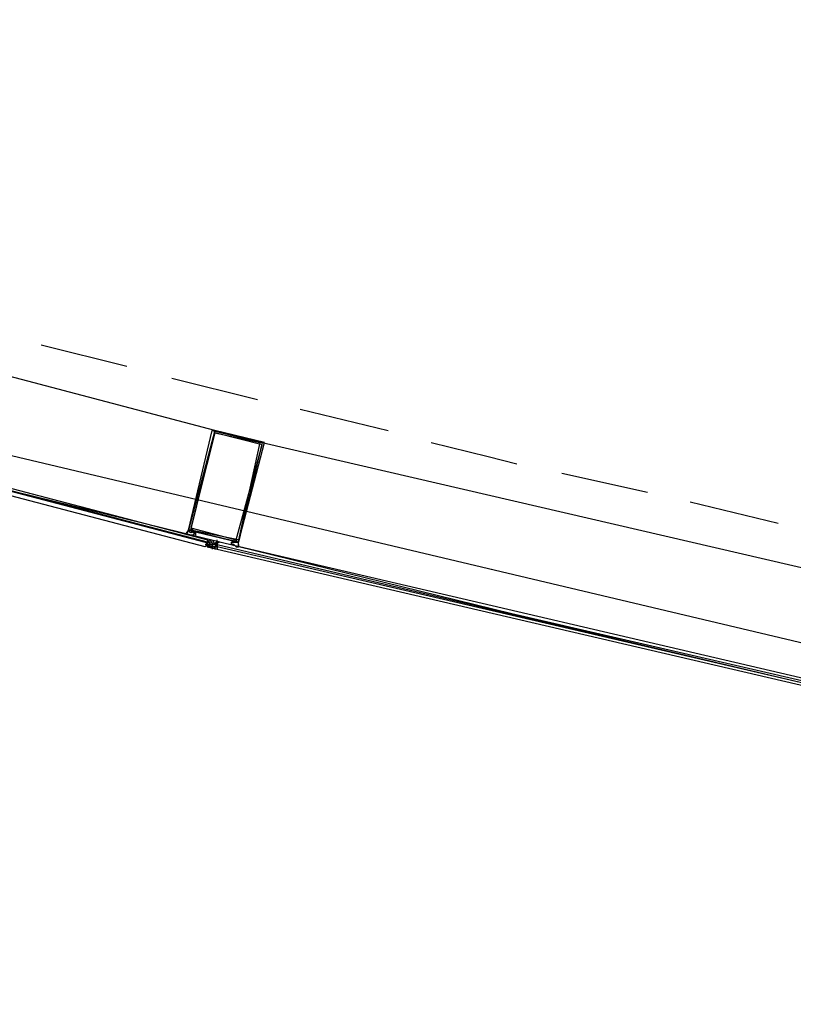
# Model space of a CAD drawing. Header units: feet. Extents: x -79 to 198, y -22 to 181.
# Tile 17 of 203: x 31.25 to 35.59, y 17.91 to 23.43. Entities that reach past the tile are written whole.
import ezdxf

# ---------------------------------------------------------------- set-up
doc = ezdxf.new("R2010")
doc.units = ezdxf.units.FT
doc.layers.add('A-AREA-UNIDAD', color=30, linetype='CONTINUOUS')
doc.layers.add('A-LINEA', color=7, linetype='CONTINUOUS')

msp = doc.modelspace()

# ---------------------------------------------------------------- linework, layer by layer
at = {"layer": 'A-AREA-UNIDAD'}
msp.add_lwpolyline([(23.392, 28.4089), (25.28, 25.4756), (25.6, 25.44), (25.632, 24.96), (27.68, 22.24), (28, 22.2044), (28.08, 21.7244), (39.712, 18.9689), (47.68, 17.5644), (55.712, 16.5156), (55.808, 17.0489), (56.4, 17.0844), (56.448, 17.28), (58.752, 17.0844), (61.952, 30.56)], dxfattribs=at)
at = {"layer": 'A-LINEA'}
for p, q in [((32.3467, 21.1244), (28.76, 22.0711)), ((31.3733, 21.6044), (31.8533, 21.4844)), ((32.1067, 21.4178), (32.5867, 21.2978)), ((32.8267, 21.2444), (33.32, 21.1244)), ((32.6133, 21.0578), (36.2267, 20.2178)), ((34.2933, 20.8844), (34.7733, 20.7778)), ((35.0133, 20.7244), (35.5067, 20.6044)), ((32.2133, 20.5644), (32.2133, 20.5644)), ((32.1867, 20.5378), (32.1867, 20.5378)), ((32.2133, 20.5378), (32.2133, 20.5378)), ((32.2133, 20.5378), (32.2133, 20.5378)), ((32.2267, 20.5244), (32.2267, 20.5244)), ((32.3067, 20.5111), (32.3067, 20.4978)), ((32.3067, 20.5111), (32.3067, 20.5111)), ((32.3067, 20.5111), (32.3067, 20.5111)), ((32.3067, 20.5111), (32.3067, 20.5111)), ((32.3067, 20.5111), (32.3067, 20.5111)), ((32.3067, 20.5111), (32.3067, 20.5111)), ((32.3067, 20.5111), (32.3067, 20.5111)), ((32.3067, 20.5111), (32.3067, 20.5111)), ((32.3067, 20.5111), (32.3067, 20.4978)), ((32.3067, 20.5111), (32.3067, 20.5111)), ((32.3067, 20.5111), (32.3067, 20.4978)), ((32.3067, 20.5111), (32.3067, 20.5111)), ((32.3067, 20.5111), (32.3067, 20.5111)), ((32.3067, 20.4978), (32.32, 20.4978)), ((32.3067, 20.4978), (32.3067, 20.4978)), ((32.3067, 20.4978), (32.3067, 20.4978)), ((32.3067, 20.4978), (32.3067, 20.4978)), ((32.3067, 20.4978), (32.3067, 20.4978)), ((32.3067, 20.4978), (32.3067, 20.4978)), ((32.3067, 20.4978), (32.3067, 20.4978)), ((32.3067, 20.4978), (32.3067, 20.4978)), ((32.3067, 20.4978), (32.3067, 20.4844)), ((32.3067, 20.4978), (32.3067, 20.4978)), ((32.3067, 20.4978), (32.3067, 20.4978)), ((32.3067, 20.4978), (32.3067, 20.4978)), ((32.3067, 20.4978), (32.3067, 20.4978)), ((32.3067, 20.4978), (32.3067, 20.4978)), ((32.3067, 20.4978), (32.3067, 20.4978)), ((32.3067, 20.4844), (32.3067, 20.4978)), ((32.3067, 20.4844), (32.3067, 20.4978)), ((32.3067, 20.4978), (32.3067, 20.4978)), ((32.3067, 20.4978), (32.3067, 20.4978)), ((32.3067, 20.4978), (32.3067, 20.4978)), ((32.32, 20.4978), (32.3067, 20.4978)), ((32.3067, 20.4978), (32.3067, 20.4978)), ((32.3067, 20.4978), (32.3067, 20.4978)), ((32.3067, 20.4978), (32.3067, 20.4978)), ((32.3067, 20.4978), (32.3067, 20.4978)), ((32.3067, 20.4978), (32.3067, 20.4978)), ((32.3067, 20.4978), (32.3067, 20.4978)), ((32.3067, 20.4978), (32.3067, 20.4978)), ((32.32, 20.4978), (32.3067, 20.4978)), ((32.3067, 20.4978), (32.3067, 20.4978)), ((32.32, 20.5111), (32.32, 20.5111)), ((32.32, 20.5111), (32.32, 20.5111)), ((32.32, 20.5111), (32.32, 20.5111)), ((32.32, 20.5111), (32.32, 20.5111)), ((32.32, 20.5111), (32.32, 20.5111)), ((32.32, 20.5111), (32.32, 20.5111)), ((32.32, 20.5111), (32.32, 20.5111)), ((32.32, 20.4978), (32.32, 20.4978)), ((32.32, 20.4978), (32.32, 20.4844)), ((32.32, 20.4978), (32.32, 20.4978)), ((32.32, 20.4978), (32.32, 20.4978)), ((32.32, 20.4978), (32.32, 20.4844)), ((32.32, 20.4978), (32.32, 20.4978)), ((32.32, 20.4978), (32.32, 20.4978)), ((32.32, 20.4978), (32.32, 20.4978)), ((32.32, 20.4844), (32.32, 20.4978)), ((32.32, 20.4978), (32.32, 20.4978)), ((32.32, 20.4978), (32.32, 20.4978)), ((32.32, 20.4978), (32.32, 20.4978)), ((32.32, 20.4978), (32.32, 20.4978)), ((32.32, 20.4978), (32.32, 20.4978)), ((32.32, 20.4978), (32.32, 20.4978)), ((32.32, 20.4978), (32.32, 20.4978)), ((32.32, 20.4978), (32.32, 20.4978)), ((32.32, 20.4978), (32.32, 20.4978)), ((32.32, 20.4978), (32.32, 20.4978)), ((32.32, 20.4978), (32.32, 20.4978)), ((32.32, 20.4978), (32.32, 20.4978)), ((32.32, 20.4978), (32.32, 20.4978)), ((32.32, 20.4978), (32.32, 20.4978)), ((32.32, 20.4978), (32.32, 20.4978)), ((32.32, 20.4978), (32.32, 20.4844)), ((32.36, 20.5111), (32.36, 20.5111)), ((32.36, 20.4978), (32.36, 20.4978)), ((32.36, 20.4978), (32.36, 20.4978)), ((32.36, 20.4978), (32.36, 20.4978)), ((32.36, 20.4978), (32.36, 20.4978)), ((32.36, 20.4978), (32.36, 20.4978)), ((32.36, 20.4978), (32.36, 20.4978)), ((32.36, 20.4978), (32.36, 20.4978)), ((32.36, 20.4978), (32.36, 20.4978)), ((32.36, 20.4978), (32.36, 20.4978)), ((32.36, 20.4978), (32.36, 20.4844)), ((32.36, 20.4978), (32.36, 20.4978)), ((32.36, 20.4978), (32.36, 20.4978)), ((32.36, 20.4978), (32.36, 20.4978)), ((32.36, 20.4978), (32.36, 20.4978)), ((32.36, 20.4978), (32.36, 20.4978)), ((32.36, 20.4978), (32.36, 20.4844)), ((32.36, 20.4978), (32.36, 20.4844)), ((32.36, 20.4978), (32.36, 20.4978)), ((32.36, 20.4978), (32.36, 20.4978)), ((32.4667, 20.4978), (32.4667, 20.4978)), ((32.2933, 20.4844), (32.3067, 20.4844)), ((32.2933, 20.4711), (32.2933, 20.4711)), ((32.3601, 20.4574), (32.3037, 20.4706)), ((32.3621, 20.4561), (32.306, 20.4708)), ((32.3067, 20.4844), (32.3067, 20.4844)), ((32.3067, 20.4844), (32.3067, 20.4844)), ((32.3067, 20.4844), (32.3067, 20.4844)), ((32.3067, 20.4844), (32.3067, 20.4844)), ((32.3067, 20.4844), (32.3067, 20.4844)), ((32.3067, 20.4844), (32.3067, 20.4844)), ((32.3067, 20.4844), (32.32, 20.4844)), ((32.3067, 20.4844), (32.3067, 20.4844)), ((32.3067, 20.4844), (32.3067, 20.4844)), ((32.3067, 20.4844), (32.3067, 20.4844)), ((32.3067, 20.4844), (32.32, 20.4844)), ((32.3067, 20.4844), (32.3067, 20.4844)), ((32.3067, 20.4844), (32.3067, 20.4711)), ((32.3067, 20.4844), (32.32, 20.4844)), ((32.3067, 20.4844), (32.3067, 20.4844)), ((32.3067, 20.4844), (32.3067, 20.4844)), ((32.3067, 20.4844), (32.3067, 20.4844)), ((32.3067, 20.4844), (32.3067, 20.4844)), ((32.3067, 20.4844), (32.3067, 20.4844)), ((32.3067, 20.4711), (32.3067, 20.4844)), ((32.3067, 20.4844), (32.3067, 20.4844)), ((32.3067, 20.4844), (32.3067, 20.4844)), ((32.3067, 20.4844), (32.3067, 20.4844)), ((32.3067, 20.4711), (32.3067, 20.4844)), ((32.3067, 20.4711), (32.3067, 20.4844)), ((32.3067, 20.4844), (32.3067, 20.4844)), ((32.3067, 20.4844), (32.3067, 20.4844)), ((32.3067, 20.4844), (32.3067, 20.4844)), ((32.3067, 20.4844), (32.3067, 20.4844)), ((32.3067, 20.4844), (32.3067, 20.4844)), ((32.3067, 20.4844), (32.3067, 20.4844)), ((32.3067, 20.4844), (32.3067, 20.4844)), ((32.3067, 20.4844), (32.3067, 20.4844)), ((32.3067, 20.4844), (32.3067, 20.4844)), ((32.32, 20.4844), (32.3067, 20.4711)), ((32.3067, 20.4844), (32.3067, 20.4844)), ((32.3067, 20.4844), (32.3067, 20.4844)), ((32.3067, 20.4844), (32.3067, 20.4844)), ((32.3067, 20.4844), (32.3067, 20.4844)), ((32.3067, 20.4844), (32.3067, 20.4844)), ((32.3067, 20.4844), (32.3067, 20.4844)), ((32.3067, 20.4844), (32.3067, 20.4844)), ((32.3067, 20.4844), (32.3067, 20.4844)), ((32.3067, 20.4844), (32.3067, 20.4844)), ((32.3067, 20.4844), (32.3067, 20.4844)), ((32.3067, 20.4844), (32.3067, 20.4844)), ((32.3067, 20.4844), (32.3067, 20.4844)), ((32.3067, 20.4844), (32.3067, 20.4844)), ((32.3067, 20.4844), (32.3067, 20.4844)), ((32.32, 20.4844), (32.3067, 20.4844)), ((32.3067, 20.4844), (32.3067, 20.4844)), ((32.3067, 20.4711), (32.3067, 20.4844)), ((32.3067, 20.4711), (32.3067, 20.4711)), ((32.3067, 20.4711), (32.3067, 20.4711)), ((32.3067, 20.4711), (32.3067, 20.4711)), ((32.3067, 20.4711), (32.3067, 20.4711)), ((32.3067, 20.4711), (32.3067, 20.4711)), ((32.3067, 20.4711), (32.3067, 20.4711)), ((32.3067, 20.4711), (32.3067, 20.4711)), ((32.3067, 20.4711), (32.3067, 20.4711)), ((32.3067, 20.4711), (32.3067, 20.4711)), ((32.3067, 20.4711), (32.32, 20.4711)), ((32.3067, 20.4711), (32.3067, 20.4711)), ((32.3067, 20.4711), (32.3067, 20.4711)), ((32.3067, 20.4711), (32.3067, 20.4711)), ((32.3067, 20.4711), (32.3067, 20.4711)), ((32.3067, 20.4711), (32.3067, 20.4711)), ((32.3067, 20.4711), (32.3067, 20.4711)), ((32.3067, 20.4711), (32.3067, 20.4711)), ((32.3067, 20.4711), (32.3067, 20.4711)), ((32.3067, 20.4711), (32.3067, 20.4711)), ((32.3067, 20.4711), (32.3067, 20.4711)), ((32.3067, 20.4711), (32.3067, 20.4711)), ((32.3067, 20.4711), (32.3067, 20.4711)), ((32.3067, 20.4711), (32.3067, 20.4711)), ((32.3067, 20.4711), (32.3067, 20.4711)), ((32.3067, 20.4711), (32.3067, 20.4711)), ((32.3067, 20.4711), (32.3067, 20.4711)), ((32.3067, 20.4711), (32.3067, 20.4711)), ((32.3067, 20.4711), (32.3067, 20.4711)), ((32.3067, 20.4711), (32.3067, 20.4711)), ((32.3067, 20.4711), (32.3067, 20.4711)), ((32.3067, 20.4711), (32.3067, 20.4711)), ((32.3067, 20.4711), (32.3067, 20.4711)), ((32.3067, 20.4711), (32.3067, 20.4711)), ((32.3067, 20.4711), (32.3067, 20.4711)), ((32.32, 20.4844), (32.32, 20.4711)), ((32.32, 20.4844), (32.32, 20.4844)), ((32.32, 20.4844), (32.3333, 20.4844)), ((32.32, 20.4844), (32.32, 20.4844)), ((32.32, 20.4844), (32.3333, 20.4844)), ((32.32, 20.4844), (32.32, 20.4844)), ((32.32, 20.4844), (32.32, 20.4844)), ((32.32, 20.4844), (32.32, 20.4844)), ((32.32, 20.4844), (32.3333, 20.4844)), ((32.32, 20.4844), (32.32, 20.4844)), ((32.32, 20.4844), (32.32, 20.4844)), ((32.32, 20.4844), (32.32, 20.4844)), ((32.32, 20.4844), (32.32, 20.4844)), ((32.32, 20.4844), (32.32, 20.4844)), ((32.32, 20.4844), (32.32, 20.4844)), ((32.32, 20.4844), (32.32, 20.4844)), ((32.32, 20.4844), (32.32, 20.4844)), ((32.32, 20.4711), (32.32, 20.4844)), ((32.32, 20.4844), (32.32, 20.4844)), ((32.32, 20.4844), (32.32, 20.4844)), ((32.32, 20.4844), (32.32, 20.4844)), ((32.32, 20.4844), (32.32, 20.4844)), ((32.32, 20.4844), (32.32, 20.4844)), ((32.32, 20.4844), (32.32, 20.4844)), ((32.32, 20.4844), (32.32, 20.4844)), ((32.32, 20.4844), (32.32, 20.4844)), ((32.32, 20.4844), (32.32, 20.4844)), ((32.32, 20.4844), (32.32, 20.4844)), ((32.32, 20.4844), (32.32, 20.4844)), ((32.32, 20.4844), (32.32, 20.4844)), ((32.32, 20.4844), (32.32, 20.4844)), ((32.32, 20.4844), (32.32, 20.4844)), ((32.32, 20.4844), (32.32, 20.4844)), ((32.32, 20.4844), (32.32, 20.4844)), ((32.32, 20.4844), (32.32, 20.4844)), ((32.32, 20.4844), (32.32, 20.4844)), ((32.32, 20.4844), (32.32, 20.4844)), ((32.32, 20.4844), (32.32, 20.4844)), ((32.32, 20.4844), (32.32, 20.4844)), ((32.32, 20.4844), (32.32, 20.4844)), ((32.32, 20.4844), (32.32, 20.4844)), ((32.3333, 20.4844), (32.32, 20.4844)), ((32.3333, 20.4844), (32.32, 20.4844)), ((32.32, 20.4844), (32.32, 20.4844)), ((32.3333, 20.4844), (32.32, 20.4844)), ((32.3333, 20.4844), (32.32, 20.4844)), ((32.32, 20.4844), (32.32, 20.4844)), ((32.32, 20.4844), (32.32, 20.4844)), ((32.32, 20.4844), (32.32, 20.4844)), ((32.32, 20.4844), (32.32, 20.4844)), ((32.32, 20.4844), (32.3333, 20.4844)), ((32.32, 20.4844), (32.32, 20.4844)), ((32.32, 20.4844), (32.32, 20.4844)), ((32.32, 20.4844), (32.32, 20.4844)), ((32.32, 20.4844), (32.32, 20.4844)), ((32.32, 20.4844), (32.32, 20.4844)), ((32.32, 20.4844), (32.32, 20.4844)), ((32.32, 20.4844), (32.32, 20.4844)), ((32.32, 20.4844), (32.32, 20.4844)), ((32.32, 20.4844), (32.32, 20.4844)), ((32.32, 20.4844), (32.32, 20.4844)), ((32.32, 20.4844), (32.32, 20.4844)), ((32.32, 20.4844), (32.32, 20.4844)), ((32.32, 20.4844), (32.32, 20.4844)), ((32.32, 20.4844), (32.32, 20.4844)), ((32.32, 20.4711), (32.32, 20.4711)), ((32.32, 20.4711), (32.32, 20.4711)), ((32.32, 20.4711), (32.32, 20.4711)), ((32.32, 20.4711), (32.32, 20.4711)), ((32.32, 20.4711), (32.32, 20.4711)), ((32.32, 20.4711), (32.32, 20.4711)), ((32.32, 20.4711), (32.32, 20.4711)), ((32.32, 20.4711), (32.3333, 20.4711)), ((32.32, 20.4711), (32.32, 20.4711)), ((32.32, 20.4711), (32.3333, 20.4711)), ((32.32, 20.4711), (32.32, 20.4711)), ((32.32, 20.4711), (32.32, 20.4711)), ((32.32, 20.4711), (32.32, 20.4711)), ((32.32, 20.4711), (32.32, 20.4711)), ((32.32, 20.4711), (32.32, 20.4711)), ((32.32, 20.4711), (32.32, 20.4711)), ((32.32, 20.4711), (32.32, 20.4711)), ((32.32, 20.4711), (32.32, 20.4711)), ((32.32, 20.4711), (32.32, 20.4711)), ((32.32, 20.4711), (32.32, 20.4711)), ((32.32, 20.4711), (32.32, 20.4711)), ((32.32, 20.4711), (32.32, 20.4711)), ((32.32, 20.4711), (32.32, 20.4711)), ((32.32, 20.4711), (32.32, 20.4711)), ((32.32, 20.4711), (32.32, 20.4711)), ((32.32, 20.4711), (32.32, 20.4711)), ((32.32, 20.4711), (32.32, 20.4711)), ((32.32, 20.4711), (32.32, 20.4711)), ((32.32, 20.4711), (32.32, 20.4711)), ((32.3333, 20.4711), (32.32, 20.4711)), ((32.32, 20.4711), (32.32, 20.4711)), ((32.32, 20.4711), (32.32, 20.4711)), ((32.3333, 20.4711), (32.32, 20.4711)), ((32.32, 20.4711), (32.32, 20.4711)), ((32.32, 20.4711), (32.32, 20.4711)), ((32.32, 20.4711), (32.32, 20.4711)), ((32.3333, 20.4844), (32.3333, 20.4844)), ((32.3333, 20.4844), (32.3333, 20.4844)), ((32.3333, 20.4844), (32.3333, 20.4711)), ((32.3333, 20.4844), (32.3333, 20.4844)), ((32.3333, 20.4844), (32.3333, 20.4844)), ((32.3333, 20.4711), (32.3333, 20.4844)), ((32.3333, 20.4844), (32.3333, 20.4844)), ((32.3333, 20.4844), (32.3467, 20.4844)), ((32.3333, 20.4844), (32.3333, 20.4844)), ((32.3333, 20.4844), (32.3333, 20.4844)), ((32.3333, 20.4844), (32.3333, 20.4844)), ((32.3333, 20.4844), (32.3333, 20.4844)), ((32.3333, 20.4844), (32.3333, 20.4844)), ((32.3333, 20.4844), (32.3333, 20.4844)), ((32.3333, 20.4844), (32.3333, 20.4844)), ((32.3333, 20.4844), (32.3333, 20.4844)), ((32.3333, 20.4844), (32.3333, 20.4844)), ((32.3333, 20.4844), (32.3333, 20.4844)), ((32.3333, 20.4844), (32.3333, 20.4844)), ((32.3333, 20.4844), (32.3333, 20.4844)), ((32.3333, 20.4844), (32.3333, 20.4844)), ((32.3333, 20.4844), (32.3333, 20.4844)), ((32.3333, 20.4844), (32.3333, 20.4844)), ((32.3333, 20.4844), (32.3333, 20.4844)), ((32.3467, 20.4844), (32.3333, 20.4844)), ((32.3467, 20.4844), (32.3333, 20.4844)), ((32.3467, 20.4844), (32.3333, 20.4844)), ((32.3467, 20.4844), (32.3333, 20.4844)), ((32.3333, 20.4844), (32.3333, 20.4844)), ((32.3333, 20.4844), (32.3333, 20.4844)), ((32.3333, 20.4844), (32.3333, 20.4844)), ((32.3333, 20.4844), (32.3333, 20.4844)), ((32.3333, 20.4844), (32.3333, 20.4844)), ((32.3333, 20.4844), (32.3333, 20.4711)), ((32.3333, 20.4844), (32.3333, 20.4844)), ((32.3333, 20.4844), (32.3333, 20.4844)), ((32.3333, 20.4844), (32.3333, 20.4844)), ((32.3333, 20.4844), (32.3333, 20.4844)), ((32.3333, 20.4844), (32.3333, 20.4844)), ((32.3333, 20.4711), (32.3333, 20.4844)), ((32.3333, 20.4844), (32.3333, 20.4844)), ((32.3333, 20.4844), (32.3333, 20.4844)), ((32.3333, 20.4844), (32.3333, 20.4844)), ((32.3333, 20.4844), (32.3333, 20.4844)), ((32.3333, 20.4844), (32.3333, 20.4844)), ((32.3333, 20.4844), (32.3333, 20.4844)), ((32.3333, 20.4844), (32.3333, 20.4844)), ((32.3333, 20.4844), (32.3333, 20.4844)), ((32.3333, 20.4844), (32.3333, 20.4844)), ((32.3333, 20.4844), (32.3333, 20.4844)), ((32.3333, 20.4844), (32.3333, 20.4844)), ((32.3333, 20.4711), (32.3333, 20.4844)), ((32.3333, 20.4844), (32.3333, 20.4844)), ((32.3333, 20.4844), (32.3467, 20.4844)), ((32.3333, 20.4844), (32.3333, 20.4844)), ((32.3333, 20.4844), (32.3467, 20.4844)), ((32.3333, 20.4711), (32.3333, 20.4711)), ((32.3333, 20.4711), (32.3333, 20.4711)), ((32.3333, 20.4711), (32.3333, 20.4711)), ((32.3333, 20.4711), (32.3333, 20.4578)), ((32.3333, 20.4711), (32.3333, 20.4711)), ((32.3333, 20.4711), (32.3467, 20.4711)), ((32.3333, 20.4711), (32.3333, 20.4711)), ((32.3333, 20.4711), (32.3333, 20.4711)), ((32.3333, 20.4711), (32.3333, 20.4711)), ((32.3333, 20.4711), (32.3333, 20.4711)), ((32.3333, 20.4711), (32.3333, 20.4711)), ((32.3333, 20.4711), (32.3333, 20.4711)), ((32.3333, 20.4711), (32.3333, 20.4711)), ((32.3333, 20.4711), (32.3333, 20.4711)), ((32.3333, 20.4711), (32.3333, 20.4711)), ((32.3333, 20.4711), (32.3333, 20.4711)), ((32.3333, 20.4711), (32.3333, 20.4711)), ((32.3333, 20.4711), (32.3333, 20.4711)), ((32.3333, 20.4711), (32.3333, 20.4711)), ((32.3467, 20.4711), (32.3333, 20.4711)), ((32.3467, 20.4711), (32.3333, 20.4711)), ((32.3333, 20.4711), (32.3333, 20.4711)), ((32.3333, 20.4711), (32.3333, 20.4711)), ((32.3333, 20.4711), (32.3333, 20.4711)), ((32.3333, 20.4711), (32.3333, 20.4711)), ((32.3333, 20.4711), (32.3333, 20.4711)), ((32.3333, 20.4711), (32.3333, 20.4711)), ((32.3333, 20.4711), (32.3333, 20.4711)), ((32.3333, 20.4711), (32.3333, 20.4711)), ((32.3333, 20.4711), (32.3333, 20.4711)), ((32.3333, 20.4711), (32.3333, 20.4711)), ((32.3333, 20.4711), (32.3333, 20.4711)), ((32.3333, 20.4711), (32.3333, 20.4711)), ((32.3333, 20.4711), (32.3333, 20.4711)), ((32.3333, 20.4711), (32.3467, 20.4711)), ((32.3333, 20.4711), (32.3333, 20.4711)), ((32.3333, 20.4711), (32.3333, 20.4711)), ((32.3333, 20.4711), (32.3333, 20.4711)), ((32.3333, 20.4711), (32.3333, 20.4711)), ((32.3333, 20.4711), (32.3333, 20.4711)), ((32.3333, 20.4711), (32.3333, 20.4711)), ((32.3333, 20.4711), (32.3333, 20.4711)), ((32.3333, 20.4711), (32.3333, 20.4711)), ((32.3333, 20.4711), (32.3333, 20.4711)), ((32.3333, 20.4711), (32.3333, 20.4711)), ((32.3333, 20.4711), (32.3333, 20.4711)), ((32.3333, 20.4711), (32.3333, 20.4711)), ((32.3333, 20.4711), (32.3333, 20.4711)), ((32.3467, 20.4844), (32.3467, 20.4844)), ((32.3467, 20.4844), (32.3467, 20.4844)), ((32.3467, 20.4844), (32.3467, 20.4844)), ((32.3467, 20.4844), (32.3467, 20.4844)), ((32.36, 20.4844), (32.3467, 20.4844)), ((32.3467, 20.4844), (32.3467, 20.4844)), ((32.3467, 20.4844), (32.3467, 20.4844)), ((32.3467, 20.4844), (32.3467, 20.4844)), ((32.3467, 20.4844), (32.36, 20.4844)), ((32.3467, 20.4844), (32.36, 20.4711)), ((32.3467, 20.4844), (32.3467, 20.4844)), ((32.3467, 20.4844), (32.3467, 20.4844)), ((32.3467, 20.4844), (32.3467, 20.4844)), ((32.3467, 20.4844), (32.36, 20.4844)), ((32.3467, 20.4844), (32.3467, 20.4844)), ((32.3467, 20.4844), (32.3467, 20.4844)), ((32.3467, 20.4844), (32.3467, 20.4844)), ((32.3467, 20.4844), (32.3467, 20.4844)), ((32.3467, 20.4844), (32.3467, 20.4844)), ((32.3467, 20.4844), (32.3467, 20.4844)), ((32.36, 20.4844), (32.3467, 20.4844)), ((32.3467, 20.4844), (32.3467, 20.4844)), ((32.3467, 20.4844), (32.3467, 20.4844)), ((32.3467, 20.4844), (32.3467, 20.4844)), ((32.3467, 20.4844), (32.3467, 20.4844)), ((32.3467, 20.4844), (32.3467, 20.4844)), ((32.36, 20.4844), (32.3467, 20.4844)), ((32.3467, 20.4844), (32.3467, 20.4844)), ((32.3467, 20.4844), (32.3467, 20.4844)), ((32.3467, 20.4844), (32.3467, 20.4844)), ((32.3467, 20.4844), (32.3467, 20.4844)), ((32.3467, 20.4844), (32.3467, 20.4844)), ((32.3467, 20.4844), (32.3467, 20.4844)), ((32.3467, 20.4844), (32.3467, 20.4844)), ((32.3467, 20.4844), (32.3467, 20.4844)), ((32.3467, 20.4844), (32.3467, 20.4844)), ((32.3467, 20.4844), (32.3467, 20.4844)), ((32.3467, 20.4844), (32.3467, 20.4844)), ((32.3467, 20.4844), (32.3467, 20.4844)), ((32.3467, 20.4844), (32.3467, 20.4844)), ((32.3467, 20.4844), (32.3467, 20.4844)), ((32.3467, 20.4844), (32.3467, 20.4844)), ((32.3467, 20.4844), (32.3467, 20.4844)), ((32.3467, 20.4844), (32.3467, 20.4844)), ((32.3467, 20.4844), (32.3467, 20.4844)), ((32.3467, 20.4844), (32.3467, 20.4844)), ((32.3467, 20.4844), (32.3467, 20.4844)), ((32.3467, 20.4844), (32.3467, 20.4844)), ((32.3467, 20.4844), (32.3467, 20.4844)), ((32.3467, 20.4844), (32.3467, 20.4844)), ((32.3467, 20.4844), (32.3467, 20.4844)), ((32.3467, 20.4711), (32.3467, 20.4711)), ((32.3467, 20.4711), (32.3467, 20.4711)), ((32.3467, 20.4711), (32.3467, 20.4711)), ((32.3467, 20.4711), (32.3467, 20.4711)), ((32.3467, 20.4711), (32.3467, 20.4711)), ((32.3467, 20.4711), (32.3467, 20.4711)), ((32.3467, 20.4711), (32.3467, 20.4711)), ((32.3467, 20.4711), (32.3467, 20.4711)), ((32.3467, 20.4711), (32.3467, 20.4711)), ((32.3467, 20.4711), (32.3467, 20.4711)), ((32.3467, 20.4711), (32.3467, 20.4711)), ((32.3467, 20.4711), (32.3467, 20.4711)), ((32.3467, 20.4711), (32.3467, 20.4711)), ((32.3467, 20.4711), (32.3467, 20.4711)), ((32.3467, 20.4711), (32.3467, 20.4711)), ((32.3467, 20.4711), (32.3467, 20.4711)), ((32.3467, 20.4711), (32.3467, 20.4711)), ((32.3467, 20.4711), (32.3467, 20.4711)), ((32.3467, 20.4711), (32.3467, 20.4711)), ((32.3467, 20.4711), (32.3467, 20.4711)), ((32.3467, 20.4711), (32.3467, 20.4578)), ((32.3467, 20.4711), (32.3467, 20.4711)), ((32.3467, 20.4711), (32.3467, 20.4711)), ((32.3467, 20.4711), (32.3467, 20.4711)), ((32.3467, 20.4711), (32.3467, 20.4711)), ((32.3467, 20.4578), (32.3467, 20.4711)), ((32.3467, 20.4711), (32.3467, 20.4711)), ((32.3467, 20.4711), (32.3467, 20.4711)), ((32.3467, 20.4711), (32.3467, 20.4711)), ((32.3467, 20.4711), (32.3467, 20.4711)), ((32.3467, 20.4711), (32.3467, 20.4711)), ((32.3467, 20.4711), (32.3467, 20.4711)), ((32.3467, 20.4711), (32.3467, 20.4711)), ((32.3467, 20.4711), (32.3467, 20.4711)), ((32.3467, 20.4711), (32.3467, 20.4711)), ((32.3467, 20.4711), (32.3467, 20.4711)), ((32.3467, 20.4711), (32.3467, 20.4711)), ((32.3467, 20.4711), (32.3467, 20.4711)), ((32.3467, 20.4711), (32.3467, 20.4711)), ((32.3467, 20.4578), (32.3467, 20.4711)), ((32.3467, 20.4711), (32.3467, 20.4711)), ((32.3467, 20.4711), (32.3467, 20.4711)), ((32.3467, 20.4711), (32.3467, 20.4711)), ((32.3467, 20.4711), (32.3467, 20.4711)), ((32.3467, 20.4711), (32.3467, 20.4711)), ((32.3467, 20.4711), (32.3467, 20.4711)), ((32.3467, 20.4711), (32.3467, 20.4711)), ((32.3467, 20.4711), (32.3467, 20.4711)), ((32.3467, 20.4711), (32.3467, 20.4711)), ((32.3467, 20.4711), (32.3467, 20.4711)), ((32.3467, 20.4711), (32.3467, 20.4711)), ((32.3467, 20.4711), (32.3467, 20.4711)), ((32.3467, 20.4711), (32.3467, 20.4711)), ((32.3467, 20.4711), (32.3467, 20.4711)), ((32.3467, 20.4711), (32.3467, 20.4711)), ((32.3467, 20.4711), (32.3467, 20.4711)), ((32.3467, 20.4711), (32.3467, 20.4711)), ((32.3467, 20.4711), (32.3467, 20.4711)), ((32.3467, 20.4711), (32.3467, 20.4711)), ((32.3467, 20.4578), (32.3467, 20.4711)), ((32.3467, 20.4711), (32.3467, 20.4711)), ((32.3467, 20.4711), (32.3467, 20.4711)), ((32.3467, 20.4711), (32.3467, 20.4711)), ((32.3467, 20.4711), (32.36, 20.4711)), ((32.3467, 20.4711), (32.3467, 20.4578)), ((32.3467, 20.4711), (32.3467, 20.4711)), ((32.3467, 20.4711), (32.36, 20.4711)), ((32.3467, 20.4578), (32.3467, 20.4578)), ((32.3467, 20.4578), (32.3467, 20.4578)), ((32.3467, 20.4578), (32.3467, 20.4578)), ((32.3467, 20.4578), (32.3467, 20.4578)), ((32.3467, 20.4578), (32.3467, 20.4578)), ((32.3467, 20.4578), (32.3467, 20.4578)), ((32.3467, 20.4578), (32.3467, 20.4578)), ((32.3467, 20.4578), (32.3467, 20.4578)), ((32.3467, 20.4578), (32.3467, 20.4578)), ((32.3467, 20.4578), (32.3467, 20.4578)), ((32.3467, 20.4578), (32.3467, 20.4578)), ((32.36, 20.4578), (32.3467, 20.4578)), ((32.3467, 20.4578), (32.3467, 20.4578)), ((32.3467, 20.4578), (32.3467, 20.4578)), ((32.3467, 20.4578), (32.3467, 20.4578)), ((32.36, 20.4844), (32.36, 20.4844)), ((32.36, 20.4844), (32.36, 20.4844)), ((32.36, 20.4844), (32.36, 20.4844)), ((32.36, 20.4844), (32.36, 20.4711)), ((32.36, 20.4844), (32.36, 20.4844)), ((32.36, 20.4844), (32.36, 20.4844)), ((32.36, 20.4844), (32.36, 20.4844)), ((32.36, 20.4844), (32.36, 20.4844)), ((32.36, 20.4844), (32.36, 20.4844)), ((32.36, 20.4844), (32.36, 20.4844)), ((32.36, 20.4844), (32.36, 20.4844)), ((32.36, 20.4844), (32.36, 20.4844)), ((32.36, 20.4844), (32.36, 20.4844)), ((32.36, 20.4844), (32.36, 20.4844)), ((32.36, 20.4711), (32.36, 20.4844)), ((32.36, 20.4844), (32.36, 20.4844)), ((32.36, 20.4844), (32.36, 20.4844)), ((32.36, 20.4711), (32.36, 20.4711)), ((32.36, 20.4711), (32.36, 20.4711)), ((32.36, 20.4711), (32.36, 20.4711)), ((32.36, 20.4711), (32.36, 20.4711)), ((32.36, 20.4711), (32.36, 20.4711)), ((32.36, 20.4711), (32.36, 20.4711)), ((32.36, 20.4711), (32.36, 20.4711)), ((32.36, 20.4711), (32.36, 20.4711)), ((32.36, 20.4711), (32.36, 20.4711)), ((32.36, 20.4711), (32.36, 20.4711)), ((32.36, 20.4711), (32.36, 20.4711)), ((32.44, 20.4711), (32.44, 20.4711)), ((32.4533, 20.4711), (32.4533, 20.4711))]:
    msp.add_line(p, q, dxfattribs=at)
for points in [[(26.7067, 23.3511), (28.04, 21.6178), (31.0267, 20.8311), (34.0133, 20.0978), (37.0133, 19.4044), (40.0267, 18.7778), (43.0533, 18.2044), (46.0933, 17.6844), (49.1467, 17.2178), (52.2, 16.8044), (55.2533, 16.4444), (58.32, 16.1511), (60.4, 16.0178), (62.48, 15.9511), (64.5467, 15.9244), (66.6267, 15.9511), (68.7067, 16.0178), (70.7867, 16.1511), (72.8533, 16.3244), (74.92, 16.5511), (76.9867, 16.8178), (79.04, 17.1511), (81.08, 17.5244), (83.12, 17.9378)], [(32.3067, 20.4978), (28.48, 21.4978), (28.4933, 21.5111), (32.3067, 20.5111), (32.3067, 20.4978)], [(32.2933, 20.4711), (28.48, 21.4711), (28.48, 21.4844), (28.48, 21.4978), (32.2933, 20.4978), (32.3067, 20.4844), (32.2933, 20.4711)], [(32.6267, 21.0578), (32.3467, 21.1244), (32.2, 20.5644), (32.48, 20.4978), (32.6267, 21.0578)], [(32.3333, 21.1244), (32.6133, 21.0578), (32.48, 20.4978), (32.2, 20.5644), (32.3333, 21.1244)], [(32.6133, 21.0444), (32.3467, 21.1111), (32.2133, 20.5778), (32.4667, 20.5111), (32.6133, 21.0444)], [(32.3467, 21.1111), (32.6, 21.0578), (32.48, 20.5111), (32.2133, 20.5644), (32.3467, 21.1111)], [(33.56, 21.0578), (33.88, 20.9778), (34.04, 20.9378)], [(32.2133, 20.5778), (32.2133, 20.5644), (32.2133, 20.5644), (32.2133, 20.5644), (32.2133, 20.5644), (32.2133, 20.5644), (32.2, 20.5644), (32.2, 20.5644), (32.1867, 20.5511), (32.1867, 20.5511)], [(32.2133, 20.5511), (32.2, 20.5644), (32.2, 20.5644), (32.1867, 20.5378), (32.1867, 20.5378)], [(32.2133, 20.5778), (32.2267, 20.5644), (32.2267, 20.5644), (32.2133, 20.5644), (32.2133, 20.5644), (32.2133, 20.5644), (32.24, 20.5511), (32.24, 20.5511), (32.2267, 20.5378), (32.2267, 20.5378), (32.2267, 20.5378)], [(32.2133, 20.5644), (32.2133, 20.5644), (32.2133, 20.5644), (32.2133, 20.5644), (32.2133, 20.5644), (32.2133, 20.5644), (32.2133, 20.5644)], [(32.2267, 20.5644), (32.2133, 20.5511), (32.2133, 20.5511)], [(32.2133, 20.5644), (32.2133, 20.5644), (32.2133, 20.5644)], [(32.24, 20.5378), (32.24, 20.5511), (32.24, 20.5511), (32.2267, 20.5511), (32.2267, 20.5511), (32.2267, 20.5644), (32.2267, 20.5644), (32.2267, 20.5644), (32.2267, 20.5644)], [(32.2, 20.5378), (32.2, 20.5378), (32.2, 20.5378)], [(32.2267, 20.5378), (32.2133, 20.5378), (32.2133, 20.5378), (32.2, 20.5378), (32.2, 20.5378)], [(32.2267, 20.5378), (32.2267, 20.5378), (32.2267, 20.5378)], [(32.3067, 20.5111), (32.3067, 20.4978), (32.2933, 20.4978), (32.3067, 20.4844), (32.2933, 20.4711)], [(32.3067, 20.4711), (32.3067, 20.4844), (32.3067, 20.4978), (32.32, 20.5111)], [(32.32, 20.4844), (32.3067, 20.4844), (32.3067, 20.4978)], [(32.3204, 20.5083), (32.3355, 20.485), (32.3593, 20.4993)], [(32.3338, 20.5089), (32.3482, 20.4851), (32.3725, 20.4987)], [(32.3467, 20.4578), (32.3467, 20.4711), (32.36, 20.4844), (32.3467, 20.4844), (32.36, 20.4978), (32.36, 20.5111)], [(32.36, 20.4844), (36.2, 19.5778), (36.2, 19.5911), (36.2133, 19.6044), (36.2, 19.6044), (32.3733, 20.4978), (32.36, 20.4978), (32.36, 20.4844)], [(32.36, 20.4844), (32.36, 20.4978), (32.36, 20.4844)], [(32.36, 20.4978), (32.36, 20.4844), (32.36, 20.4711), (32.36, 20.4578)], [(32.4667, 20.5111), (32.4533, 20.5111), (32.4533, 20.4978), (32.4667, 20.4978), (32.4533, 20.4978), (32.4533, 20.4978), (32.44, 20.4978), (32.44, 20.4978), (32.44, 20.4844), (32.44, 20.4844), (32.44, 20.4844)], [(32.4533, 20.4844), (32.44, 20.4844), (32.44, 20.4844), (32.44, 20.4978), (32.44, 20.4978), (32.4667, 20.4978), (32.4667, 20.4978), (32.4667, 20.4978), (32.4667, 20.4978), (32.4667, 20.5111), (32.4667, 20.5111), (32.4667, 20.5111)], [(32.4533, 20.4844), (32.4667, 20.4711), (32.4667, 20.4711), (32.48, 20.4711), (32.48, 20.4711), (32.48, 20.4711), (32.48, 20.4978), (32.48, 20.4978), (32.48, 20.4978), (32.48, 20.4978), (32.48, 20.4978), (32.48, 20.4978), (32.48, 20.4978), (32.48, 20.5111)], [(32.48, 20.4978), (32.4667, 20.4978), (32.4667, 20.4978), (32.4667, 20.4978), (32.4667, 20.4978), (32.4667, 20.4978), (32.4667, 20.5111)], [(32.4667, 20.5111), (32.4667, 20.4978), (32.4667, 20.4978), (32.4667, 20.4978), (32.48, 20.4978)], [(32.3333, 20.4711), (32.3333, 20.4844), (32.32, 20.4844)], [(32.3333, 20.4844), (32.3333, 20.4711), (32.3467, 20.4711)], [(32.3333, 20.4711), (32.3333, 20.4844), (32.3333, 20.4711)], [(32.36, 20.4578), (36.2, 19.5644), (36.2, 19.5778), (32.36, 20.4711), (32.36, 20.4578)], [(32.4533, 20.4711), (32.4533, 20.4711), (32.4533, 20.4711)], [(32.4667, 20.4711), (32.4667, 20.4711), (32.4667, 20.4711)], [(32.48, 20.4844), (32.48, 20.4844), (32.48, 20.4711), (32.48, 20.4711)]]:
    msp.add_lwpolyline(points, dxfattribs=at)
for points in [[(32.2133, 20.5644), (32.2133, 20.5644), (32.2133, 20.5644), (32.2133, 20.5644)], [(32.4667, 20.4978), (32.4667, 20.4978), (32.4667, 20.4978), (32.4667, 20.4978)]]:
    msp.add_lwpolyline(points, close=True, dxfattribs=at)

doc.saveas('drawing.dxf')
